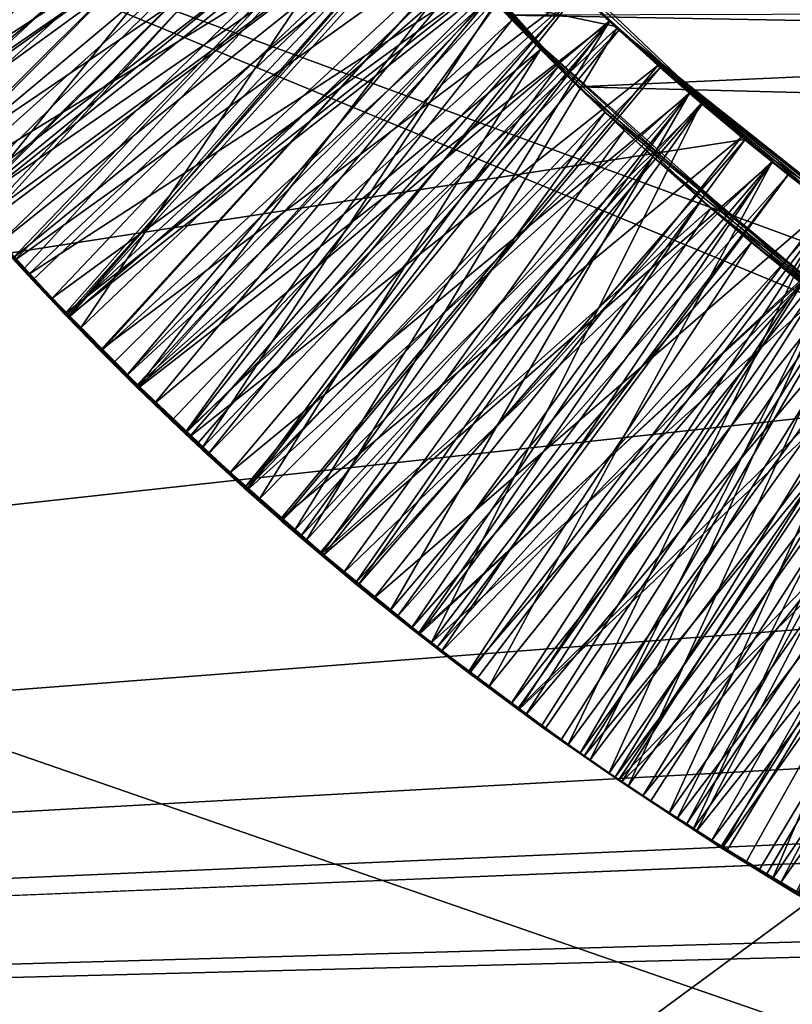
# Model space of a CAD drawing. Header units: metres. Extents: x -258 to 72, y -72 to 102.
# Tile 99 of 256: x -31.863 to -31.297, y -2.257 to -1.536. Entities that reach past the tile are written whole.
import ezdxf

# ---------------------------------------------------------------- set-up
doc = ezdxf.new("R2010")
doc.units = ezdxf.units.M
doc.layers.add('solid_FREESTAND_ASM_SW0005', color=7, linetype='CONTINUOUS')

msp = doc.modelspace()

# ---------------------------------------------------------------- linework, layer by layer
at = {"layer": 'solid_FREESTAND_ASM_SW0005'}
for points in [[(-76.866859, 13.5, 45.799999), (-18.621225, -13.5, 45.799999), (-19.621469, -11.999912, 45.799999)], [(-76.866859, -13.5, 45.799999), (-18.621225, -13.5, 45.799999), (-76.866859, 13.5, 45.799999)], [(-76.866859, 13.5, 45.799999), (-19.621469, -11.999912, 45.799999), (-20.501156, -10.426056, 45.799999)], [(-76.866859, 13.5, 45.799999), (-20.501156, -10.426056, 45.799999), (-21.254854, -8.788127, 45.799999)], [(-76.866859, 13.5, 45.799999), (-21.254854, -8.788127, 45.799999), (-21.877932, -7.096202, 45.799999)], [(-76.866859, 13.5, 45.799999), (-21.877932, -7.096202, 45.799999), (-22.366564, -5.36067, 45.799999)], [(-76.866859, 13.5, 45.799999), (-22.366564, -5.36067, 45.799999), (-22.717751, -3.592184, 45.799999)], [(-76.866859, 13.5, 45.799999), (-22.717751, -3.592184, 45.799999), (-22.929329, -1.801623, 45.799999)], [(-76.866859, 13.5, 45.799999), (-22.929329, -1.801623, 45.799999), (-23, 0, 45.799999)], [(-86.5, 5.75, 111.550003), (-86.5, -5.75, 111.550003), (-24.43742, -5.75, 111.550003)], [(-24.43742, 5.75, 111.550003), (-86.5, 5.75, 111.550003), (-24.43742, -5.75, 111.550003)], [(-56.184334, -5.75, 103.550003), (-25.868656, 5.75001, 103.550003), (-26.203732, 3.95151, 103.550003)], [(-56.184334, 5.75, 103.550003), (-25.868656, 5.75001, 103.550003), (-56.184334, -5.75, 103.550003)], [(-56.184334, -5.75, 103.550003), (-26.203732, 3.95151, 103.550003), (-26.217653, 3.858066, 103.550003)], [(-56.184334, -5.75, 103.550003), (-26.217653, 3.858066, 103.550003), (-26.414162, 2.131207, 103.550003)], [(-56.184334, -5.75, 103.550003), (-26.414162, 2.131207, 103.550003), (-26.429197, 1.935864, 103.550003)], [(-56.184334, -5.75, 103.550003), (-26.429197, 1.935864, 103.550003), (-26.49826, 0.303701, 103.550003)], [(-56.184334, -5.75, 103.550003), (-26.49826, 0.303701, 103.550003), (-26.500002, 0.004287, 103.550003)], [(72.351036, -4.645123, -887), (-72.5, 0, -887), (72.5, 0, -887)], [(72.351036, -4.645123, -887), (-72.351036, -4.645118, -887), (-72.5, 0, -887)], [(-56.184334, -5.75, 103.550003), (-26.500002, 0.004287, 103.550003), (-26.443668, -1.726965, 103.550003)], [(-32.785225, -3.39164, -872.137024), (-23.200001, 0, -872), (-32.886406, 0, -872.135803)], [(-32.785225, -3.39164, -872.137024), (-23.126789, -1.841652, -872), (-23.200001, 0, -872)], [(-36, -1.178601, 43.890228), (-23.478117, -1.004642, 43.906601), (-23.40999, -1.987368, 43.779236)], [(-36, -2.345094, 43.711533), (-36, -1.178601, 43.890228), (-23.40999, -1.987368, 43.779236)], [(-31.554815, -1.411578, 20.735834), (-36, -1.178601, 20.709772), (-36, -2.345094, 20.88847)], [(-32.062702, -1.47017, 19.463011), (-32.00753, -1.544523, 19.467506), (-31.698933, -1.234354, 19.213953)], [(-32.00753, -1.544523, 19.467506), (-31.649197, -1.300058, 19.21884), (-31.698933, -1.234354, 19.213953)], [(-32.04446, -1.49478, 20.263737), (-32.00856, -1.542943, 20.266972), (-31.692207, -1.243557, 20.014189)], [(-32.00856, -1.542943, 20.266972), (-31.644384, -1.306139, 20.019125), (-31.692207, -1.243557, 20.014189)], [(-31.669037, -1.274485, 20.615604), (-31.985207, -1.573007, 20.367796), (-32.040573, -1.500116, 20.363483)], [(-31.670494, -1.272576, 17.616539), (-32.016777, -1.531321, 17.866047), (-31.994535, -1.56043, 17.867886)], [(-31.645472, -1.30477, 17.618908), (-31.670494, -1.272576, 17.616539), (-31.994535, -1.56043, 17.867886)], [(-31.669037, -1.274485, 20.615604), (-31.618881, -1.337618, 20.620358), (-31.985207, -1.573007, 20.367796)], [(-31.702164, -1.298018, 18.439436), (-32.013485, -1.535578, 18.665537), (-31.976517, -1.582565, 18.66848)], [(-31.650761, -1.36606, 18.445793), (-31.702164, -1.298018, 18.439436), (-31.976517, -1.582565, 18.66848)], [(-32.00753, -1.544523, 19.467506), (-31.949585, -1.616745, 19.471901), (-31.649197, -1.300058, 19.21884)], [(-31.645472, -1.30477, 17.618908), (-31.994535, -1.56043, 17.867886), (-31.971928, -1.589131, 17.869715)], [(-31.619829, -1.336471, 17.621281), (-31.645472, -1.30477, 17.618908), (-31.971928, -1.589131, 17.869715)], [(-31.949585, -1.616745, 19.471901), (-31.596922, -1.36376, 19.223694), (-31.649197, -1.300058, 19.21884)], [(-31.644781, -1.305639, 17.476233), (-31.426949, -1.54072, 17.492155), (-32.106354, -1.398123, 17.507175)], [(-31.973728, -1.587322, 19.568634), (-32.028904, -1.516412, 19.56418), (-31.644138, -1.30645, 19.817926)], [(-31.958817, -1.60428, 18.770184), (-32.014652, -1.534056, 18.765638), (-31.644007, -1.306616, 19.017879)], [(-32.00856, -1.542943, 20.266972), (-31.952055, -1.614106, 20.271814), (-31.644384, -1.306139, 20.019125)], [(-31.973728, -1.587322, 19.568634), (-31.644138, -1.30645, 19.817926), (-31.594065, -1.367099, 19.82258)], [(-31.958817, -1.60428, 18.770184), (-31.644007, -1.306616, 19.017879), (-31.593922, -1.367265, 19.022547)], [(-31.952055, -1.614106, 20.271814), (-31.59429, -1.366836, 20.024042), (-31.644384, -1.306139, 20.019125)], [(-31.453518, -1.51568, 17.635696), (-31.426949, -1.54072, 17.492155), (-31.644781, -1.305639, 17.476233)], [(-31.688164, -1.317098, 18.193092), (-31.981615, -1.576942, 17.968187), (-32.016884, -1.531174, 17.965641)], [(-31.688164, -1.317098, 18.193092), (-31.659199, -1.355261, 18.195068), (-31.981615, -1.576942, 17.968187)], [(-31.618881, -1.337618, 20.620358), (-31.927126, -1.643848, 20.372179), (-31.985207, -1.573007, 20.367796)], [(-31.619829, -1.336471, 17.621281), (-31.971928, -1.589131, 17.869715), (-31.948956, -1.617424, 17.871531)], [(-31.619829, -1.336471, 17.621281), (-31.948956, -1.617424, 17.871531), (-31.925608, -1.64532, 17.873339)], [(-31.618881, -1.337618, 20.620358), (-31.566339, -1.398777, 20.62513), (-31.927126, -1.643848, 20.372179)], [(-31.593575, -1.367669, 17.623655), (-31.619829, -1.336471, 17.621281), (-31.925608, -1.64532, 17.873339)], [(-31.453568, -1.585087, 17.799999), (-31.674759, -1.334973, 17.799999), (-28.481873, -1.450962, 17.799999)], [(-31.453568, -1.585087, 17.799999), (-31.659199, -1.355261, 18.195068), (-31.674759, -1.334973, 17.799999)], [(-31.659199, -1.355261, 18.195068), (-31.945078, -1.622116, 17.970745), (-31.981615, -1.576942, 17.968187)], [(-31.659199, -1.355261, 18.195068), (-31.629408, -1.392791, 18.19701), (-31.945078, -1.622116, 17.970745)], [(-31.453568, -1.585087, 17.799999), (-31.629408, -1.392791, 18.19701), (-31.659199, -1.355261, 18.195068)], [(-31.650761, -1.36606, 18.445793), (-31.976517, -1.582565, 18.66848), (-31.938513, -1.628602, 18.671452)], [(-31.916174, -1.655993, 19.573145), (-31.973728, -1.587322, 19.568634), (-31.594065, -1.367099, 19.82258)], [(-31.900175, -1.672911, 18.774776), (-31.958817, -1.60428, 18.770184), (-31.593922, -1.367265, 19.022547)], [(-31.952055, -1.614106, 20.271814), (-31.892427, -1.683704, 20.276608), (-31.59429, -1.366836, 20.024042)], [(-31.949585, -1.616745, 19.471901), (-31.889236, -1.686479, 19.476213), (-31.596922, -1.36376, 19.223694)], [(-31.650761, -1.36606, 18.445793), (-31.938513, -1.628602, 18.671452), (-31.899435, -1.673746, 18.67445)], [(-31.593575, -1.367669, 17.623655), (-31.925608, -1.64532, 17.873339), (-31.901903, -1.672805, 17.875134)], [(-31.916174, -1.655993, 19.573145), (-31.594065, -1.367099, 19.82258), (-31.541754, -1.425832, 19.827263)], [(-31.566723, -1.39835, 17.62604), (-31.593575, -1.367669, 17.623655), (-31.901903, -1.672805, 17.875134)], [(-31.900175, -1.672911, 18.774776), (-31.593922, -1.367265, 19.022547), (-31.541605, -1.425992, 19.027245)], [(-31.596758, -1.432085, 18.452259), (-31.650761, -1.36606, 18.445793), (-31.899435, -1.673746, 18.67445)], [(-31.892427, -1.683704, 20.276608), (-31.541981, -1.425586, 20.028929), (-31.59429, -1.366836, 20.024042)], [(-31.889236, -1.686479, 19.476213), (-31.542149, -1.425405, 19.228531), (-31.596922, -1.36376, 19.223694)], [(-30.899071, -1.897807, 17.515303), (-32.105709, -2.78632, 17.729038), (-32.106354, -1.398123, 17.507175)], [(-31.176252, -1.739664, 17.505854), (-30.899071, -1.897807, 17.515303), (-32.106354, -1.398123, 17.507175)], [(-31.426949, -1.54072, 17.492155), (-31.176252, -1.739664, 17.505854), (-32.106354, -1.398123, 17.507175)], [(-31.629408, -1.392791, 18.19701), (-31.907209, -1.666723, 17.973331), (-31.945078, -1.622116, 17.970745)], [(-31.566339, -1.398777, 20.62513), (-31.866531, -1.712345, 20.376656), (-31.927126, -1.643848, 20.372179)], [(-31.629408, -1.392791, 18.19701), (-31.598808, -1.429672, 18.198919), (-31.907209, -1.666723, 17.973331)], [(-31.566723, -1.39835, 17.62604), (-31.901903, -1.672805, 17.875134), (-31.877829, -1.699888, 17.876919)], [(-31.539278, -1.428503, 17.628431), (-31.566723, -1.39835, 17.62604), (-31.877829, -1.699888, 17.876919)], [(-31.566339, -1.398777, 20.62513), (-31.51149, -1.457875, 20.62993), (-31.866531, -1.712345, 20.376656)], [(-31.453568, -1.585087, 17.799999), (-31.598808, -1.429672, 18.198919), (-31.629408, -1.392791, 18.19701)], [(-31.331734, -1.623724, 20.763708), (-31.554815, -1.411578, 20.735834), (-36, -2.345094, 20.88847)], [(-31.331734, -1.623724, 20.763708), (-31.51149, -1.457875, 20.62993), (-31.554815, -1.411578, 20.735834)], [(-31.856224, -1.722521, 19.577711), (-31.916174, -1.655993, 19.573145), (-31.541754, -1.425832, 19.827263)], [(-31.838749, -1.739861, 18.779415), (-31.900175, -1.672911, 18.774776), (-31.541605, -1.425992, 19.027245)], [(-31.892427, -1.683704, 20.276608), (-31.829777, -1.751474, 20.281322), (-31.541981, -1.425586, 20.028929)], [(-31.889236, -1.686479, 19.476213), (-31.826902, -1.753388, 19.480457), (-31.542149, -1.425405, 19.228531)], [(-31.856224, -1.722521, 19.577711), (-31.541754, -1.425832, 19.827263), (-31.487268, -1.482576, 19.83198)], [(-31.838749, -1.739861, 18.779415), (-31.541605, -1.425992, 19.027245), (-31.487112, -1.482734, 19.031982)], [(-31.829777, -1.751474, 20.281322), (-31.487503, -1.482341, 20.033781), (-31.541981, -1.425586, 20.028929)], [(-31.826902, -1.753388, 19.480457), (-31.484928, -1.48492, 19.23337), (-31.542149, -1.425405, 19.228531)], [(-31.598808, -1.429672, 18.198919), (-31.867893, -1.710832, 17.975962), (-31.907209, -1.666723, 17.973331)], [(-31.596758, -1.432085, 18.452259), (-31.899435, -1.673746, 18.67445), (-31.859255, -1.718035, 18.677477)], [(-31.539278, -1.428503, 17.628431), (-31.877829, -1.699888, 17.876919), (-31.853357, -1.726598, 17.878696)], [(-31.598808, -1.429672, 18.198919), (-31.567415, -1.465882, 18.200806), (-31.867893, -1.710832, 17.975962)], [(-31.596758, -1.432085, 18.452259), (-31.859255, -1.718035, 18.677477), (-31.817947, -1.761492, 18.680534)], [(-31.539278, -1.428503, 17.628431), (-31.853357, -1.726598, 17.878696), (-31.828506, -1.752914, 17.880463)], [(-31.511257, -1.458117, 17.630838), (-31.539278, -1.428503, 17.628431), (-31.828506, -1.752914, 17.880463)], [(-31.540237, -1.495989, 18.458807), (-31.596758, -1.432085, 18.452259), (-31.817947, -1.761492, 18.680534)], [(-31.453568, -1.585087, 17.799999), (-31.567415, -1.465882, 18.200806), (-31.598808, -1.429672, 18.198919)], [(-31.453568, -1.585087, 17.799999), (-28.481873, -1.450962, 17.799999), (-28.708273, -1.65573, 17.799999)], [(-31.51149, -1.457875, 20.62993), (-31.803617, -1.778307, 20.381226), (-31.866531, -1.712345, 20.376656)], [(-31.511257, -1.458117, 17.630838), (-31.828506, -1.752914, 17.880463), (-31.803265, -1.778848, 17.882221)], [(-31.51149, -1.457875, 20.62993), (-31.454412, -1.514822, 20.634768), (-31.803617, -1.778307, 20.381226)], [(-31.482666, -1.487179, 17.633259), (-31.511257, -1.458117, 17.630838), (-31.803265, -1.778848, 17.882221)], [(-31.331734, -1.623724, 20.763708), (-31.454412, -1.514822, 20.634768), (-31.51149, -1.457875, 20.62993)], [(-31.567415, -1.465882, 18.200806), (-31.827156, -1.754321, 17.978657), (-31.867893, -1.710832, 17.975962)], [(-31.567415, -1.465882, 18.200806), (-31.53524, -1.501407, 18.202667), (-31.827156, -1.754321, 17.978657)], [(-31.453568, -1.585087, 17.799999), (-31.53524, -1.501407, 18.202667), (-31.567415, -1.465882, 18.200806)], [(-31.793818, -1.787006, 19.582333), (-31.856224, -1.722521, 19.577711), (-31.487268, -1.482576, 19.83198)], [(-31.774742, -1.804859, 18.784081), (-31.838749, -1.739861, 18.779415), (-31.487112, -1.482734, 19.031982)], [(-31.829777, -1.751474, 20.281322), (-31.764267, -1.817182, 20.285955), (-31.487503, -1.482341, 20.033781)], [(-31.826902, -1.753388, 19.480457), (-31.784462, -1.796289, 19.483257), (-31.484928, -1.48492, 19.23337)], [(-31.728895, -1.849505, 19.587011), (-31.793818, -1.787006, 19.582333), (-31.487268, -1.482576, 19.83198)], [(-31.784462, -1.796289, 19.483257), (-31.741312, -1.837891, 19.486048), (-31.484928, -1.48492, 19.23337)], [(-31.774742, -1.804859, 18.784081), (-31.487112, -1.482734, 19.031982), (-31.430525, -1.5374, 19.036758)], [(-31.764267, -1.817182, 20.285955), (-31.430933, -1.53702, 20.038591), (-31.487503, -1.482341, 20.033781)], [(-31.741312, -1.837891, 19.486048), (-31.425377, -1.542174, 19.238224), (-31.484928, -1.48492, 19.23337)], [(-31.728895, -1.849505, 19.587011), (-31.487268, -1.482576, 19.83198), (-31.430696, -1.537241, 19.836737)], [(-31.487503, -1.482341, 20.033781), (-31.430933, -1.53702, 20.038591), (-31.487268, -1.482576, 19.83198)], [(-31.430933, -1.53702, 20.038591), (-31.430696, -1.537241, 19.836737), (-31.487268, -1.482576, 19.83198)], [(-31.484928, -1.48492, 19.23337), (-31.430525, -1.5374, 19.036758), (-31.487112, -1.482734, 19.031982)], [(-31.484928, -1.48492, 19.23337), (-31.425377, -1.542174, 19.238224), (-31.430525, -1.5374, 19.036758)], [(-31.482666, -1.487179, 17.633259), (-31.803265, -1.778848, 17.882221), (-31.777605, -1.804434, 17.883982)], [(-31.453518, -1.51568, 17.635696), (-31.482666, -1.487179, 17.633259), (-31.777605, -1.804434, 17.883982)], [(-31.540237, -1.495989, 18.458807), (-31.817947, -1.761492, 18.680534), (-31.775486, -1.804128, 18.683622)], [(-31.481285, -1.557671, 18.465414), (-31.540237, -1.495989, 18.458807), (-31.775486, -1.804128, 18.683622)], [(-31.505716, -1.532685, 18.700001), (-31.540237, -1.495989, 18.458807), (-31.481285, -1.557671, 18.465414)], [(-31.53524, -1.501407, 18.202667), (-31.785004, -1.797134, 17.981419), (-31.827156, -1.754321, 17.978657)], [(-31.53524, -1.501407, 18.202667), (-31.502302, -1.536226, 18.204515), (-31.785004, -1.797134, 17.981419)], [(-31.453568, -1.585087, 17.799999), (-31.502302, -1.536226, 18.204515), (-31.53524, -1.501407, 18.202667)], [(-31.454412, -1.514822, 20.634768), (-31.738646, -1.841583, 20.385866), (-31.803617, -1.778307, 20.381226)], [(-31.453518, -1.51568, 17.635696), (-31.777605, -1.804434, 17.883982), (-31.751541, -1.829646, 17.885736)], [(-31.453518, -1.51568, 17.635696), (-31.751541, -1.829646, 17.885736), (-31.725067, -1.854496, 17.887493)], [(-31.454412, -1.514822, 20.634768), (-31.395189, -1.569538, 20.639647), (-31.738646, -1.841583, 20.385866)], [(-31.423822, -1.543609, 17.638161), (-31.453518, -1.51568, 17.635696), (-31.725067, -1.854496, 17.887493)], [(-31.331734, -1.623724, 20.763708), (-31.395189, -1.569538, 20.639647), (-31.454412, -1.514822, 20.634768)], [(-31.423822, -1.543609, 17.638161), (-31.426949, -1.54072, 17.492155), (-31.453518, -1.51568, 17.635696)], [(-31.505716, -1.532685, 18.700001), (-28.452084, -1.587488, 18.700001), (-28.4016, -1.524871, 18.700001)], [(-31.505716, -1.532685, 18.700001), (-31.255461, -1.756006, 18.700001), (-28.452084, -1.587488, 18.700001)], [(-31.505716, -1.532685, 18.700001), (-31.481285, -1.557671, 18.465414), (-31.419992, -1.617036, 18.472055)], [(-31.505716, -1.532685, 18.700001), (-31.419992, -1.617036, 18.472055), (-31.356451, -1.673992, 18.478716)], [(-31.505716, -1.532685, 18.700001), (-31.356451, -1.673992, 18.478716), (-31.29076, -1.728454, 18.48538)], [(-31.505716, -1.532685, 18.700001), (-31.29076, -1.728454, 18.48538), (-31.255461, -1.756006, 18.700001)], [(-31.502302, -1.536226, 18.204515), (-31.741503, -1.839156, 17.984253), (-31.785004, -1.797134, 17.981419)], [(-31.708408, -1.867626, 18.788755), (-31.774742, -1.804859, 18.784081), (-31.430525, -1.5374, 19.036758)], [(-31.764267, -1.817182, 20.285955), (-31.696159, -1.880562, 20.29051), (-31.430933, -1.53702, 20.038591)], [(-31.502302, -1.536226, 18.204515), (-31.468615, -1.570324, 18.206352), (-31.741503, -1.839156, 17.984253)], [(-31.741312, -1.837891, 19.486048), (-31.652861, -1.917396, 19.491653), (-31.425377, -1.542174, 19.238224)], [(-31.661369, -1.910062, 19.591743), (-31.728895, -1.849505, 19.587011), (-31.430696, -1.537241, 19.836737)], [(-31.708408, -1.867626, 18.788755), (-31.430525, -1.5374, 19.036758), (-31.371937, -1.589902, 19.041573)], [(-31.696159, -1.880562, 20.29051), (-31.372366, -1.589532, 20.04336), (-31.430933, -1.53702, 20.038591)], [(-31.661369, -1.910062, 19.591743), (-31.430696, -1.537241, 19.836737), (-31.372126, -1.589739, 19.84153)], [(-31.652861, -1.917396, 19.491653), (-31.363634, -1.597029, 19.243111), (-31.425377, -1.542174, 19.238224)], [(-31.453568, -1.585087, 17.799999), (-31.468615, -1.570324, 18.206352), (-31.502302, -1.536226, 18.204515)], [(-31.430933, -1.53702, 20.038591), (-31.372366, -1.589532, 20.04336), (-31.430696, -1.537241, 19.836737)], [(-31.372366, -1.589532, 20.04336), (-31.372126, -1.589739, 19.84153), (-31.430696, -1.537241, 19.836737)], [(-31.425377, -1.542174, 19.238224), (-31.371937, -1.589902, 19.041573), (-31.430525, -1.5374, 19.036758)], [(-31.201544, -1.722293, 17.655937), (-31.176252, -1.739664, 17.505854), (-31.426949, -1.54072, 17.492155)], [(-31.393591, -1.570956, 17.640646), (-31.426949, -1.54072, 17.492155), (-31.423822, -1.543609, 17.638161)], [(-31.362833, -1.597713, 17.643154), (-31.426949, -1.54072, 17.492155), (-31.393591, -1.570956, 17.640646)], [(-31.331558, -1.623869, 17.645683), (-31.426949, -1.54072, 17.492155), (-31.362833, -1.597713, 17.643154)], [(-31.299782, -1.649415, 17.64823), (-31.426949, -1.54072, 17.492155), (-31.331558, -1.623869, 17.645683)], [(-31.267509, -1.674341, 17.650789), (-31.426949, -1.54072, 17.492155), (-31.299782, -1.649415, 17.64823)], [(-31.23476, -1.698637, 17.65336), (-31.426949, -1.54072, 17.492155), (-31.267509, -1.674341, 17.650789)], [(-31.201544, -1.722293, 17.655937), (-31.426949, -1.54072, 17.492155), (-31.23476, -1.698637, 17.65336)], [(-31.425377, -1.542174, 19.238224), (-31.363634, -1.597029, 19.243111), (-31.371937, -1.589902, 19.041573)], [(-31.423822, -1.543609, 17.638161), (-31.725067, -1.854496, 17.887493), (-31.69817, -1.879004, 17.889261)], [(-31.393591, -1.570956, 17.640646), (-31.423822, -1.543609, 17.638161), (-31.69817, -1.879004, 17.889261)], [(-31.481285, -1.557671, 18.465414), (-31.775486, -1.804128, 18.683622), (-31.73188, -1.845921, 18.686737)], [(-31.481285, -1.557671, 18.465414), (-31.73188, -1.845921, 18.686737), (-31.68714, -1.886836, 18.689878)], [(-31.419992, -1.617036, 18.472055), (-31.481285, -1.557671, 18.465414), (-31.68714, -1.886836, 18.689878)], [(-31.468615, -1.570324, 18.206352), (-31.696686, -1.880333, 17.987158), (-31.741503, -1.839156, 17.984253)], [(-31.395189, -1.569538, 20.639647), (-31.671879, -1.902044, 20.390549), (-31.738646, -1.841583, 20.385866)], [(-31.393591, -1.570956, 17.640646), (-31.69817, -1.879004, 17.889261), (-31.670864, -1.903147, 17.891037)], [(-31.468615, -1.570324, 18.206352), (-31.434195, -1.603685, 18.208181), (-31.696686, -1.880333, 17.987158)], [(-31.395189, -1.569538, 20.639647), (-31.333908, -1.62194, 20.644567), (-31.671879, -1.902044, 20.390549)], [(-31.362833, -1.597713, 17.643154), (-31.393591, -1.570956, 17.640646), (-31.670864, -1.903147, 17.891037)], [(-31.453568, -1.585087, 17.799999), (-31.434195, -1.603685, 18.208181), (-31.468615, -1.570324, 18.206352)], [(-31.331734, -1.623724, 20.763708), (-31.333908, -1.62194, 20.644567), (-31.395189, -1.569538, 20.639647)], [(-31.197214, -1.799034, 17.799999), (-31.453568, -1.585087, 17.799999), (-28.708273, -1.65573, 17.799999)], [(-31.197214, -1.799034, 17.799999), (-31.434195, -1.603685, 18.208181), (-31.453568, -1.585087, 17.799999)], [(-31.639996, -1.927939, 18.793421), (-31.708408, -1.867626, 18.788755), (-31.371937, -1.589902, 19.041573)], [(-31.696159, -1.880562, 20.29051), (-31.625862, -1.941274, 20.294987), (-31.372366, -1.589532, 20.04336)], [(-31.591339, -1.968532, 19.596518), (-31.661369, -1.910062, 19.591743), (-31.372126, -1.589739, 19.84153)], [(-31.639996, -1.927939, 18.793421), (-31.371937, -1.589902, 19.041573), (-31.31143, -1.640167, 19.046423)], [(-31.625862, -1.941274, 20.294987), (-31.311878, -1.63981, 20.048082), (-31.372366, -1.589532, 20.04336)], [(-31.591339, -1.968532, 19.596518), (-31.372126, -1.589739, 19.84153), (-31.31163, -1.640008, 19.846363)], [(-31.372366, -1.589532, 20.04336), (-31.311878, -1.63981, 20.048082), (-31.372126, -1.589739, 19.84153)], [(-31.311878, -1.63981, 20.048082), (-31.31163, -1.640008, 19.846363), (-31.372126, -1.589739, 19.84153)], [(-31.363634, -1.597029, 19.243111), (-31.31143, -1.640167, 19.046423), (-31.371937, -1.589902, 19.041573)], [(-31.362833, -1.597713, 17.643154), (-31.670864, -1.903147, 17.891037), (-31.643135, -1.926941, 17.892822)], [(-31.652861, -1.917396, 19.491653), (-31.561266, -1.992391, 19.497375), (-31.363634, -1.597029, 19.243111)], [(-31.362833, -1.597713, 17.643154), (-31.643135, -1.926941, 17.892822), (-31.614962, -1.950402, 17.894621)], [(-31.331558, -1.623869, 17.645683), (-31.362833, -1.597713, 17.643154), (-31.614962, -1.950402, 17.894621)], [(-31.561266, -1.992391, 19.497375), (-31.299797, -1.649403, 19.248053), (-31.363634, -1.597029, 19.243111)], [(-31.363634, -1.597029, 19.243111), (-31.299797, -1.649403, 19.248053), (-31.31143, -1.640167, 19.046423)], [(-31.434195, -1.603685, 18.208181), (-31.657274, -1.914896, 17.989697), (-31.696686, -1.880333, 17.987158)], [(-31.434195, -1.603685, 18.208181), (-31.399059, -1.636291, 18.210007), (-31.657274, -1.914896, 17.989697)], [(-31.197214, -1.799034, 17.799999), (-31.399059, -1.636291, 18.210007), (-31.434195, -1.603685, 18.208181)], [(-31.419992, -1.617036, 18.472055), (-31.68714, -1.886836, 18.689878), (-31.641285, -1.926842, 18.693041)], [(-31.333908, -1.62194, 20.644567), (-31.60342, -1.959728, 20.395256), (-31.671879, -1.902044, 20.390549)], [(-31.356451, -1.673992, 18.478716), (-31.419992, -1.617036, 18.472055), (-31.641285, -1.926842, 18.693041)], [(-31.333908, -1.62194, 20.644567), (-31.270658, -1.671952, 20.649527), (-31.60342, -1.959728, 20.395256)], [(-31.331734, -1.623724, 20.763708), (-31.270658, -1.671952, 20.649527), (-31.333908, -1.62194, 20.644567)], [(-31.074684, -1.804176, 20.79055), (-31.331734, -1.623724, 20.763708), (-36, -2.345094, 20.88847)], [(-31.331558, -1.623869, 17.645683), (-31.614962, -1.950402, 17.894621), (-31.586357, -1.973515, 17.896431)], [(-31.299782, -1.649415, 17.64823), (-31.331558, -1.623869, 17.645683), (-31.586357, -1.973515, 17.896431)], [(-31.074684, -1.804176, 20.79055), (-31.270658, -1.671952, 20.649527), (-31.331734, -1.623724, 20.763708)], [(-31.399059, -1.636291, 18.210007), (-31.616995, -1.948731, 17.992281), (-31.657274, -1.914896, 17.989697)], [(-31.399059, -1.636291, 18.210007), (-31.363226, -1.668128, 18.211832), (-31.616995, -1.948731, 17.992281)], [(-31.197214, -1.799034, 17.799999), (-31.363226, -1.668128, 18.211832), (-31.399059, -1.636291, 18.210007)], [(-31.569708, -1.985651, 18.798069), (-31.639996, -1.927939, 18.793421), (-31.31143, -1.640167, 19.046423)], [(-31.625862, -1.941274, 20.294987), (-31.553871, -1.998986, 20.299383), (-31.311878, -1.63981, 20.048082)], [(-31.519102, -2.024635, 19.601301), (-31.591339, -1.968532, 19.596518), (-31.31163, -1.640008, 19.846363)], [(-31.569708, -1.985651, 18.798069), (-31.31143, -1.640167, 19.046423), (-31.249071, -1.688141, 19.051306)], [(-31.553871, -1.998986, 20.299383), (-31.249535, -1.687798, 20.052767), (-31.311878, -1.63981, 20.048082)], [(-31.519102, -2.024635, 19.601301), (-31.31163, -1.640008, 19.846363), (-31.249283, -1.687985, 19.851231)], [(-31.311878, -1.63981, 20.048082), (-31.249535, -1.687798, 20.052767), (-31.31163, -1.640008, 19.846363)], [(-31.249535, -1.687798, 20.052767), (-31.249283, -1.687985, 19.851231), (-31.31163, -1.640008, 19.846363)], [(-31.299797, -1.649403, 19.248053), (-31.249071, -1.688141, 19.051306), (-31.31143, -1.640167, 19.046423)], [(-31.299782, -1.649415, 17.64823), (-31.586357, -1.973515, 17.896431), (-31.557318, -1.99628, 17.898254)], [(-31.561266, -1.992391, 19.497375), (-31.233917, -1.69925, 19.253075), (-31.299797, -1.649403, 19.248053)], [(-31.267509, -1.674341, 17.650789), (-31.299782, -1.649415, 17.64823), (-31.557318, -1.99628, 17.898254)], [(-31.299797, -1.649403, 19.248053), (-31.233917, -1.69925, 19.253075), (-31.249071, -1.688141, 19.051306)], [(-31.889236, -1.686479, 19.476213), (-31.916174, -1.655993, 19.573145), (-31.856224, -1.722521, 19.577711)], [(-31.899435, -1.673746, 18.67445), (-31.900175, -1.672911, 18.774776), (-31.838749, -1.739861, 18.779415)], [(-31.363226, -1.668128, 18.211832), (-31.575962, -1.981744, 17.9949), (-31.616995, -1.948731, 17.992281)], [(-31.270658, -1.671952, 20.649527), (-31.533226, -2.014765, 20.399986), (-31.60342, -1.959728, 20.395256)], [(-31.363226, -1.668128, 18.211832), (-31.32671, -1.69918, 18.213661), (-31.575962, -1.981744, 17.9949)], [(-31.270658, -1.671952, 20.649527), (-31.461203, -2.067284, 20.40473), (-31.533226, -2.014765, 20.399986)], [(-31.270658, -1.671952, 20.649527), (-31.205536, -1.719501, 20.65452), (-31.461203, -2.067284, 20.40473)], [(-31.197214, -1.799034, 17.799999), (-31.32671, -1.69918, 18.213661), (-31.363226, -1.668128, 18.211832)], [(-31.899435, -1.673746, 18.67445), (-31.838749, -1.739861, 18.779415), (-31.859255, -1.718035, 18.677477)], [(-31.356451, -1.673992, 18.478716), (-31.641285, -1.926842, 18.693041), (-31.570429, -1.98508, 18.697819)], [(-31.29076, -1.728454, 18.48538), (-31.356451, -1.673992, 18.478716), (-31.570429, -1.98508, 18.697819)], [(-31.267509, -1.674341, 17.650789), (-31.557318, -1.99628, 17.898254), (-31.527832, -2.0187, 17.900089)], [(-31.267509, -1.674341, 17.650789), (-31.527832, -2.0187, 17.900089), (-31.502924, -2.037115, 17.901627)], [(-31.23476, -1.698637, 17.65336), (-31.267509, -1.674341, 17.650789), (-31.502924, -2.037115, 17.901627)], [(-31.892427, -1.683704, 20.276608), (-31.866531, -1.712345, 20.376656), (-31.829777, -1.751474, 20.281322)], [(-31.889236, -1.686479, 19.476213), (-31.856224, -1.722521, 19.577711), (-31.826902, -1.753388, 19.480457)], [(-31.497711, -2.040658, 18.802687), (-31.569708, -1.985651, 18.798069), (-31.249071, -1.688141, 19.051306)], [(-31.553871, -1.998986, 20.299383), (-31.480682, -2.053454, 20.303703), (-31.249535, -1.687798, 20.052767)], [(-31.444992, -2.07811, 19.60607), (-31.519102, -2.024635, 19.601301), (-31.249283, -1.687985, 19.851231)], [(-31.497711, -2.040658, 18.802687), (-31.249071, -1.688141, 19.051306), (-31.184963, -1.733742, 19.056208)], [(-31.480682, -2.053454, 20.303703), (-31.43125, -2.088022, 20.306553), (-31.249535, -1.687798, 20.052767)], [(-31.444992, -2.07811, 19.60607), (-31.249283, -1.687985, 19.851231), (-31.185188, -1.733588, 19.856123)], [(-31.43125, -2.088022, 20.306553), (-31.185442, -1.733414, 20.057417), (-31.249535, -1.687798, 20.052767)], [(-31.853357, -1.726598, 17.878696), (-31.877829, -1.699888, 17.876919), (-31.867893, -1.710832, 17.975962)], [(-31.32671, -1.69918, 18.213661), (-31.534225, -2.013896, 17.997551), (-31.575962, -1.981744, 17.9949)], [(-31.561266, -1.992391, 19.497375), (-31.466122, -2.063268, 19.503313), (-31.233917, -1.69925, 19.253075)], [(-31.32671, -1.69918, 18.213661), (-31.28953, -1.729432, 18.215496), (-31.534225, -2.013896, 17.997551)], [(-31.23476, -1.698637, 17.65336), (-31.502924, -2.037115, 17.901627), (-31.477722, -2.055272, 17.903173)], [(-31.23476, -1.698637, 17.65336), (-31.477722, -2.055272, 17.903173), (-31.452246, -2.073157, 17.904726)], [(-31.466122, -2.063268, 19.503313), (-31.41708, -2.097241, 19.506374), (-31.233917, -1.69925, 19.253075)], [(-31.201544, -1.722293, 17.655937), (-31.23476, -1.698637, 17.65336), (-31.452246, -2.073157, 17.904726)], [(-31.41708, -2.097241, 19.506374), (-31.16617, -1.746439, 19.258169), (-31.233917, -1.69925, 19.253075)], [(-31.197214, -1.799034, 17.799999), (-31.28953, -1.729432, 18.215496), (-31.32671, -1.69918, 18.213661)], [(-31.853357, -1.726598, 17.878696), (-31.867893, -1.710832, 17.975962), (-31.827156, -1.754321, 17.978657)], [(-31.829777, -1.751474, 20.281322), (-31.866531, -1.712345, 20.376656), (-31.803617, -1.778307, 20.381226)], [(-31.859255, -1.718035, 18.677477), (-31.838749, -1.739861, 18.779415), (-31.817947, -1.761492, 18.680534)], [(-31.826902, -1.753388, 19.480457), (-31.856224, -1.722521, 19.577711), (-31.793818, -1.787006, 19.582333)], [(-31.205536, -1.719501, 20.65452), (-31.38723, -2.117382, 20.409487), (-31.461203, -2.067284, 20.40473)], [(-31.201544, -1.722293, 17.655937), (-31.452246, -2.073157, 17.904726), (-31.426491, -2.090771, 17.906288)], [(-31.167873, -1.7453, 17.658518), (-31.201544, -1.722293, 17.655937), (-31.426491, -2.090771, 17.906288)], [(-31.205536, -1.719501, 20.65452), (-31.138632, -1.764516, 20.65954), (-31.38723, -2.117382, 20.409487)], [(-56.184334, -5.75, 103.550003), (-26.443668, -1.726965, 103.550003), (-26.429745, -1.928356, 103.550003)], [(-31.828506, -1.752914, 17.880463), (-31.853357, -1.726598, 17.878696), (-31.827156, -1.754321, 17.978657)], [(-31.29076, -1.728454, 18.48538), (-31.570429, -1.98508, 18.697819), (-31.497185, -2.041046, 18.702625)], [(-31.28953, -1.729432, 18.215496), (-31.49198, -2.045058, 18.000221), (-31.534225, -2.013896, 17.997551)], [(-31.223015, -1.780339, 18.492039), (-31.29076, -1.728454, 18.48538), (-31.497185, -2.041046, 18.702625)], [(-31.28953, -1.729432, 18.215496), (-31.251703, -1.758871, 18.217339), (-31.49198, -2.045058, 18.000221)], [(-31.42421, -2.092848, 18.807264), (-31.497711, -2.040658, 18.802687), (-31.184963, -1.733742, 19.056208)], [(-31.369291, -2.12878, 19.610794), (-31.444992, -2.07811, 19.60607), (-31.185188, -1.733588, 19.856123)], [(-31.43125, -2.088022, 20.306553), (-31.38131, -2.121233, 20.309387), (-31.185442, -1.733414, 20.057417)], [(-31.42421, -2.092848, 18.807264), (-31.184963, -1.733742, 19.056208), (-31.119184, -1.776915, 19.061119)], [(-31.38131, -2.121233, 20.309387), (-31.119694, -1.776594, 20.062042), (-31.185442, -1.733414, 20.057417)], [(-31.369291, -2.12878, 19.610794), (-31.185188, -1.733588, 19.856123), (-31.119406, -1.776775, 19.861032)], [(-31.817947, -1.761492, 18.680534), (-31.838749, -1.739861, 18.779415), (-31.774742, -1.804859, 18.784081)], [(-31.829777, -1.751474, 20.281322), (-31.803617, -1.778307, 20.381226), (-31.764267, -1.817182, 20.285955)], [(-31.167873, -1.7453, 17.658518), (-31.426491, -2.090771, 17.906288), (-31.400461, -2.108109, 17.907856)], [(-31.41708, -2.097241, 19.506374), (-31.367022, -2.130242, 19.509497), (-31.16617, -1.746439, 19.258169)], [(-31.167873, -1.7453, 17.658518), (-31.400461, -2.108109, 17.907856), (-31.374172, -2.125159, 17.90943)], [(-31.133762, -1.767649, 17.6611), (-31.167873, -1.7453, 17.658518), (-31.374172, -2.125159, 17.90943)], [(-31.367022, -2.130242, 19.509497), (-31.096712, -1.790872, 19.263306), (-31.16617, -1.746439, 19.258169)], [(-31.803265, -1.778848, 17.882221), (-31.828506, -1.752914, 17.880463), (-31.827156, -1.754321, 17.978657)], [(-31.803265, -1.778848, 17.882221), (-31.827156, -1.754321, 17.978657), (-31.785004, -1.797134, 17.981419)], [(-31.826902, -1.753388, 19.480457), (-31.793818, -1.787006, 19.582333), (-31.784462, -1.796289, 19.483257)], [(-31.251703, -1.758871, 18.217339), (-31.449259, -2.075223, 18.002909), (-31.49198, -2.045058, 18.000221)], [(-31.251703, -1.758871, 18.217339), (-31.213247, -1.787483, 18.219193), (-31.449259, -2.075223, 18.002909)], [(-31.817947, -1.761492, 18.680534), (-31.774742, -1.804859, 18.784081), (-31.775486, -1.804128, 18.683622)], [(-31.138632, -1.764516, 20.65954), (-31.311203, -2.165113, 20.414246), (-31.38723, -2.117382, 20.409487)], [(-31.138632, -1.764516, 20.65954), (-31.070049, -1.80693, 20.664574), (-31.311203, -2.165113, 20.414246)], [(-31.133762, -1.767649, 17.6611), (-31.374172, -2.125159, 17.90943), (-31.347637, -2.141911, 17.911007)], [(-31.099222, -1.789332, 17.663683), (-31.133762, -1.767649, 17.6611), (-31.347637, -2.141911, 17.911007)], [(-31.764267, -1.817182, 20.285955), (-31.803617, -1.778307, 20.381226), (-31.738646, -1.841583, 20.385866)], [(-31.777605, -1.804434, 17.883982), (-31.803265, -1.778848, 17.882221), (-31.785004, -1.797134, 17.981419)], [(-31.223015, -1.780339, 18.492039), (-31.497185, -2.041046, 18.702625), (-31.421892, -2.094431, 18.70743)], [(-31.349388, -2.142139, 18.811792), (-31.42421, -2.092848, 18.807264), (-31.119184, -1.776915, 19.061119)], [(-31.153316, -1.82957, 18.498686), (-31.223015, -1.780339, 18.492039), (-31.421892, -2.094431, 18.70743)], [(-31.38131, -2.121233, 20.309387), (-31.33079, -2.153166, 20.31222), (-31.119694, -1.776594, 20.062042)], [(-31.292204, -2.176553, 19.615461), (-31.369291, -2.12878, 19.610794), (-31.119406, -1.776775, 19.861032)], [(-31.273226, -2.188584, 18.816275), (-31.349388, -2.142139, 18.811792), (-31.119184, -1.776915, 19.061119)], [(-31.33079, -2.153166, 20.31222), (-31.279661, -2.183858, 20.315058), (-31.119694, -1.776594, 20.062042)], [(-31.784462, -1.796289, 19.483257), (-31.793818, -1.787006, 19.582333), (-31.728895, -1.849505, 19.587011)], [(-31.213247, -1.787483, 18.219193), (-31.406288, -2.104268, 18.005598), (-31.449259, -2.075223, 18.002909)], [(-31.213247, -1.787483, 18.219193), (-31.174181, -1.815254, 18.221058), (-31.406288, -2.104268, 18.005598)], [(-31.367022, -2.130242, 19.509497), (-31.315865, -2.162284, 19.512674), (-31.096712, -1.790872, 19.263306)], [(-31.099222, -1.789332, 17.663683), (-31.347637, -2.141911, 17.911007), (-31.320852, -2.158368, 17.912592)], [(-31.099222, -1.789332, 17.663683), (-31.320852, -2.158368, 17.912592), (-31.293823, -2.174525, 17.914183)], [(-31.315865, -2.162284, 19.512674), (-31.263605, -2.193343, 19.515907), (-31.096712, -1.790872, 19.263306)], [(-31.777605, -1.804434, 17.883982), (-31.785004, -1.797134, 17.981419), (-31.741503, -1.839156, 17.984253)], [(-31.784462, -1.796289, 19.483257), (-31.728895, -1.849505, 19.587011), (-31.741312, -1.837891, 19.486048)], [(-30.793953, -1.944129, 20.813362), (-31.074684, -1.804176, 20.79055), (-36, -2.345094, 20.88847)], [(-31.751541, -1.829646, 17.885736), (-31.777605, -1.804434, 17.883982), (-31.741503, -1.839156, 17.984253)], [(-31.775486, -1.804128, 18.683622), (-31.774742, -1.804859, 18.784081), (-31.73188, -1.845921, 18.686737)], [(-31.73188, -1.845921, 18.686737), (-31.774742, -1.804859, 18.784081), (-31.708408, -1.867626, 18.788755)], [(-31.070049, -1.80693, 20.664574), (-31.233187, -2.210391, 20.418989), (-31.311203, -2.165113, 20.414246)], [(-31.764267, -1.817182, 20.285955), (-31.738646, -1.841583, 20.385866), (-31.696159, -1.880562, 20.29051)], [(-31.174181, -1.815254, 18.221058), (-31.35585, -2.136774, 18.008738), (-31.406288, -2.104268, 18.005598)], [(-31.174181, -1.815254, 18.221058), (-31.13452, -1.84217, 18.222937), (-31.35585, -2.136774, 18.008738)], [(-31.725067, -1.854496, 17.887493), (-31.751541, -1.829646, 17.885736), (-31.741503, -1.839156, 17.984253)], [(-31.153316, -1.82957, 18.498686), (-31.421892, -2.094431, 18.70743), (-31.344975, -2.144931, 18.712204)], [(-31.153316, -1.82957, 18.498686), (-31.344975, -2.144931, 18.712204), (-31.292978, -2.176888, 18.715355)], [(-31.741312, -1.837891, 19.486048), (-31.728895, -1.849505, 19.587011), (-31.661369, -1.910062, 19.591743)], [(-31.741312, -1.837891, 19.486048), (-31.661369, -1.910062, 19.591743), (-31.652861, -1.917396, 19.491653)], [(-32.785225, -3.39164, -872.137024), (-22.901047, -3.712451, -872), (-23.126789, -1.841652, -872)], [(-31.725067, -1.854496, 17.887493), (-31.741503, -1.839156, 17.984253), (-31.696686, -1.880333, 17.987158)], [(-31.696159, -1.880562, 20.29051), (-31.738646, -1.841583, 20.385866), (-31.671879, -1.902044, 20.390549)], [(-31.73188, -1.845921, 18.686737), (-31.708408, -1.867626, 18.788755), (-31.68714, -1.886836, 18.689878)], [(-31.13452, -1.84217, 18.222937), (-31.305164, -2.1678, 18.011869), (-31.35585, -2.136774, 18.008738)], [(-31.13452, -1.84217, 18.222937), (-31.094286, -1.868221, 18.224829), (-31.305164, -2.1678, 18.011869)], [(-31.69817, -1.879004, 17.889261), (-31.725067, -1.854496, 17.887493), (-31.696686, -1.880333, 17.987158)], [(-31.68714, -1.886836, 18.689878), (-31.708408, -1.867626, 18.788755), (-31.639996, -1.927939, 18.793421)], [(-31.094286, -1.868221, 18.224829), (-31.254168, -2.19743, 18.015001), (-31.305164, -2.1678, 18.011869)], [(-31.670864, -1.903147, 17.891037), (-31.69817, -1.879004, 17.889261), (-31.696686, -1.880333, 17.987158)], [(-31.670864, -1.903147, 17.891037), (-31.696686, -1.880333, 17.987158), (-31.657274, -1.914896, 17.989697)], [(-31.696159, -1.880562, 20.29051), (-31.671879, -1.902044, 20.390549), (-31.625862, -1.941274, 20.294987)], [(-31.68714, -1.886836, 18.689878), (-31.639996, -1.927939, 18.793421), (-31.641285, -1.926842, 18.693041)], [(-30.899071, -1.897807, 17.515303), (-30.601948, -2.01188, 17.518845), (-32.105709, -2.78632, 17.729038)], [(-31.625862, -1.941274, 20.294987), (-31.671879, -1.902044, 20.390549), (-31.60342, -1.959728, 20.395256)], [(-31.643135, -1.926941, 17.892822), (-31.670864, -1.903147, 17.891037), (-31.657274, -1.914896, 17.989697)], [(-31.652861, -1.917396, 19.491653), (-31.661369, -1.910062, 19.591743), (-31.591339, -1.968532, 19.596518)], [(-31.643135, -1.926941, 17.892822), (-31.657274, -1.914896, 17.989697), (-31.616995, -1.948731, 17.992281)], [(-31.652861, -1.917396, 19.491653), (-31.591339, -1.968532, 19.596518), (-31.561266, -1.992391, 19.497375)], [(-56.184334, -5.75, 103.550003), (-26.429745, -1.928356, 103.550003), (-26.233105, -3.751554, 103.550003)], [(-31.614962, -1.950402, 17.894621), (-31.643135, -1.926941, 17.892822), (-31.616995, -1.948731, 17.992281)], [(-31.641285, -1.926842, 18.693041), (-31.639996, -1.927939, 18.793421), (-31.570429, -1.98508, 18.697819)], [(-31.570429, -1.98508, 18.697819), (-31.639996, -1.927939, 18.793421), (-31.569708, -1.985651, 18.798069)], [(-30.496677, -2.040419, 20.830074), (-30.793953, -1.944129, 20.813362), (-36, -2.345094, 20.88847)], [(-31.625862, -1.941274, 20.294987), (-31.60342, -1.959728, 20.395256), (-31.553871, -1.998986, 20.299383)], [(-31.614962, -1.950402, 17.894621), (-31.616995, -1.948731, 17.992281), (-31.575962, -1.981744, 17.9949)], [(-31.586357, -1.973515, 17.896431), (-31.614962, -1.950402, 17.894621), (-31.575962, -1.981744, 17.9949)], [(-31.553871, -1.998986, 20.299383), (-31.60342, -1.959728, 20.395256), (-31.533226, -2.014765, 20.399986)], [(-31.561266, -1.992391, 19.497375), (-31.591339, -1.968532, 19.596518), (-31.519102, -2.024635, 19.601301)], [(-31.557318, -1.99628, 17.898254), (-31.586357, -1.973515, 17.896431), (-31.575962, -1.981744, 17.9949)], [(-31.557318, -1.99628, 17.898254), (-31.575962, -1.981744, 17.9949), (-31.534225, -2.013896, 17.997551)], [(-36, -2.345094, 43.711533), (-23.40999, -1.987368, 43.779236), (-23.293839, -2.971416, 43.564686)], [(-31.570429, -1.98508, 18.697819), (-31.569708, -1.985651, 18.798069), (-31.497711, -2.040658, 18.802687)], [(-31.570429, -1.98508, 18.697819), (-31.497711, -2.040658, 18.802687), (-31.497185, -2.041046, 18.702625)], [(-31.561266, -1.992391, 19.497375), (-31.519102, -2.024635, 19.601301), (-31.466122, -2.063268, 19.503313)], [(-31.527832, -2.0187, 17.900089), (-31.557318, -1.99628, 17.898254), (-31.534225, -2.013896, 17.997551)], [(-31.553871, -1.998986, 20.299383), (-31.533226, -2.014765, 20.399986), (-31.480682, -2.053454, 20.303703)], [(-30.601948, -2.01188, 17.518845), (-30.238169, -2.091914, 17.514812), (-32.105709, -2.78632, 17.729038)], [(-36, -2.345094, 20.88847), (-23.289724, -3.001949, 21.043411), (-23.406885, -2.017088, 20.825949)], [(-29.878183, -2.096463, 20.840185), (-36, -2.345094, 20.88847), (-23.406885, -2.017088, 20.825949)], [(-31.527832, -2.0187, 17.900089), (-31.534225, -2.013896, 17.997551), (-31.49198, -2.045058, 18.000221)], [(-31.480682, -2.053454, 20.303703), (-31.533226, -2.014765, 20.399986), (-31.461203, -2.067284, 20.40473)], [(-31.502924, -2.037115, 17.901627), (-31.527832, -2.0187, 17.900089), (-31.49198, -2.045058, 18.000221)], [(-31.466122, -2.063268, 19.503313), (-31.519102, -2.024635, 19.601301), (-31.444992, -2.07811, 19.60607)], [(-30.18965, -2.091419, 20.839264), (-30.496677, -2.040419, 20.830074), (-36, -2.345094, 20.88847)], [(-31.477722, -2.055272, 17.903173), (-31.502924, -2.037115, 17.901627), (-31.49198, -2.045058, 18.000221)], [(-31.497185, -2.041046, 18.702625), (-31.497711, -2.040658, 18.802687), (-31.42421, -2.092848, 18.807264)], [(-31.497185, -2.041046, 18.702625), (-31.42421, -2.092848, 18.807264), (-31.421892, -2.094431, 18.70743)], [(-31.477722, -2.055272, 17.903173), (-31.49198, -2.045058, 18.000221), (-31.449259, -2.075223, 18.002909)], [(-31.480682, -2.053454, 20.303703), (-31.461203, -2.067284, 20.40473), (-31.43125, -2.088022, 20.306553)], [(-31.452246, -2.073157, 17.904726), (-31.477722, -2.055272, 17.903173), (-31.449259, -2.075223, 18.002909)], [(-31.466122, -2.063268, 19.503313), (-31.444992, -2.07811, 19.60607), (-31.41708, -2.097241, 19.506374)], [(-31.43125, -2.088022, 20.306553), (-31.461203, -2.067284, 20.40473), (-31.38723, -2.117382, 20.409487)], [(-31.426491, -2.090771, 17.906288), (-31.452246, -2.073157, 17.904726), (-31.449259, -2.075223, 18.002909)], [(-31.426491, -2.090771, 17.906288), (-31.449259, -2.075223, 18.002909), (-31.406288, -2.104268, 18.005598)], [(-31.41708, -2.097241, 19.506374), (-31.444992, -2.07811, 19.60607), (-31.369291, -2.12878, 19.610794)], [(-31.43125, -2.088022, 20.306553), (-31.38723, -2.117382, 20.409487), (-31.38131, -2.121233, 20.309387)], [(-31.400461, -2.108109, 17.907856), (-31.426491, -2.090771, 17.906288), (-31.406288, -2.104268, 18.005598)], [(-29.878183, -2.096463, 20.840185), (-30.18965, -2.091419, 20.839264), (-36, -2.345094, 20.88847)], [(-30.238169, -2.091914, 17.514812), (-30.186544, -2.102973, 17.514233), (-32.105709, -2.78632, 17.729038)], [(-31.421892, -2.094431, 18.70743), (-31.42421, -2.092848, 18.807264), (-31.349388, -2.142139, 18.811792)], [(-31.421892, -2.094431, 18.70743), (-31.349388, -2.142139, 18.811792), (-31.344975, -2.144931, 18.712204)], [(-31.41708, -2.097241, 19.506374), (-31.369291, -2.12878, 19.610794), (-31.367022, -2.130242, 19.509497)], [(-30.186544, -2.102973, 17.514233), (-30.136683, -2.112827, 17.513546), (-32.105709, -2.78632, 17.729038)], [(-31.400461, -2.108109, 17.907856), (-31.406288, -2.104268, 18.005598), (-31.35585, -2.136774, 18.008738)], [(-30.136683, -2.112827, 17.513546), (-30.088648, -2.121441, 17.512751), (-32.105709, -2.78632, 17.729038)], [(-31.374172, -2.125159, 17.90943), (-31.400461, -2.108109, 17.907856), (-31.35585, -2.136774, 18.008738)], [(-31.38131, -2.121233, 20.309387), (-31.38723, -2.117382, 20.409487), (-31.311203, -2.165113, 20.414246)], [(-30.088648, -2.121441, 17.512751), (-30.042074, -2.129005, 17.511854), (-32.105709, -2.78632, 17.729038)], [(-31.38131, -2.121233, 20.309387), (-31.311203, -2.165113, 20.414246), (-31.33079, -2.153166, 20.31222)], [(-31.347637, -2.141911, 17.911007), (-31.374172, -2.125159, 17.90943), (-31.35585, -2.136774, 18.008738)], [(-30.042074, -2.129005, 17.511854), (-29.996868, -2.135562, 17.51086), (-32.105709, -2.78632, 17.729038)], [(-31.367022, -2.130242, 19.509497), (-31.369291, -2.12878, 19.610794), (-31.292204, -2.176553, 19.615461)], [(-31.367022, -2.130242, 19.509497), (-31.292204, -2.176553, 19.615461), (-31.315865, -2.162284, 19.512674)], [(-29.996868, -2.135562, 17.51086), (-29.952984, -2.141145, 17.509769), (-32.105709, -2.78632, 17.729038)], [(-29.952984, -2.141145, 17.509769), (-29.910023, -2.145987, 17.508602), (-32.105709, -2.78632, 17.729038)], [(-31.347637, -2.141911, 17.911007), (-31.35585, -2.136774, 18.008738), (-31.305164, -2.1678, 18.011869)], [(-29.910023, -2.145987, 17.508602), (-29.862185, -2.150558, 17.50717), (-32.105709, -2.78632, 17.729038)], [(-31.344975, -2.144931, 18.712204), (-31.349388, -2.142139, 18.811792), (-31.273226, -2.188584, 18.816275)], [(-31.320852, -2.158368, 17.912592), (-31.347637, -2.141911, 17.911007), (-31.305164, -2.1678, 18.011869)], [(-31.344975, -2.144931, 18.712204), (-31.273226, -2.188584, 18.816275), (-31.292978, -2.176888, 18.715355)], [(-29.862185, -2.150558, 17.50717), (-29.815191, -2.154271, 17.505632), (-32.105709, -2.78632, 17.729038)], [(-29.815191, -2.154271, 17.505632), (-29.768995, -2.157167, 17.504), (-32.105709, -2.78632, 17.729038)], [(-31.33079, -2.153166, 20.31222), (-31.311203, -2.165113, 20.414246), (-31.279661, -2.183858, 20.315058)], [(-29.768995, -2.157167, 17.504), (-29.723255, -2.159291, 17.50226), (-32.105709, -2.78632, 17.729038)], [(-29.723255, -2.159291, 17.50226), (-29.677719, -2.160707, 17.500412), (-32.105709, -2.78632, 17.729038)], [(-29.677719, -2.160707, 17.500412), (-29.632267, -2.161396, 17.498447), (-32.105709, -2.78632, 17.729038)], [(-29.632267, -2.161396, 17.498447), (-22.818687, -2.882276, 17.328119), (-32.105709, -2.78632, 17.729038)], [(-31.293823, -2.174525, 17.914183), (-31.320852, -2.158368, 17.912592), (-31.305164, -2.1678, 18.011869)], [(-31.315865, -2.162284, 19.512674), (-31.292204, -2.176553, 19.615461), (-31.263605, -2.193343, 19.515907)], [(-31.279661, -2.183858, 20.315058), (-31.311203, -2.165113, 20.414246), (-31.233187, -2.210391, 20.418989)], [(-31.293823, -2.174525, 17.914183), (-31.305164, -2.1678, 18.011869), (-31.254168, -2.19743, 18.015001)]]:
    msp.add_3dface(points, dxfattribs=at)

doc.saveas('drawing.dxf')
